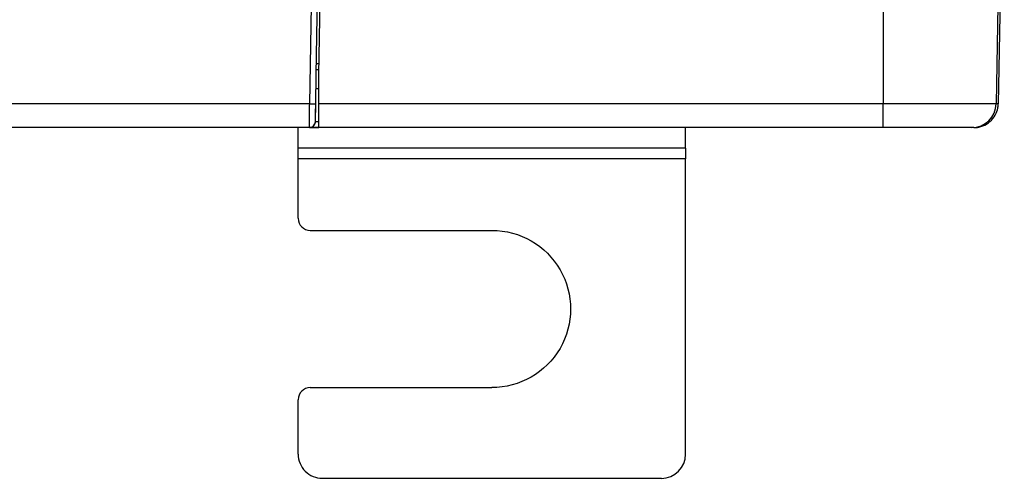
# Model space of a CAD drawing. Header units: inches. Extents: x -115 to 727, y 98 to 694.
# Tile 5 of 37: x 260 to 317, y 281 to 308. Entities that reach past the tile are written whole.
import ezdxf

# ---------------------------------------------------------------- set-up
doc = ezdxf.new("R2010")
doc.units = ezdxf.units.IN
doc.header["$MEASUREMENT"] = 0
doc.layers.add('Capa 1', color=7, linetype='Continuous')

# ---------------------------------------------------------------- blocks, each defined once
blk = doc.blocks.new('block 1294')
at = {"layer": 'Capa 1', "color": 250, "lineweight": 25}
blk.add_lwpolyline([(276.049, 299.421), (276.049, 300.035)], dxfattribs=at)
blk = doc.blocks.new('block 1295')
at = {"layer": 'Capa 1', "color": 250, "lineweight": 25}
blk.add_lwpolyline([(298.726, 300.034), (298.726, 299.421)], dxfattribs=at)
blk = doc.blocks.new('block 1296')
at = {"layer": 'Capa 1', "color": 250, "lineweight": 25}
blk.add_lwpolyline([(298.726, 282.113), (298.726, 299.421)], dxfattribs=at)
blk = doc.blocks.new('block 1297')
at = {"layer": 'Capa 1', "color": 250, "lineweight": 25}
blk.add_lwpolyline([(298.726, 300.034), (298.726, 301.246)], dxfattribs=at)
blk = doc.blocks.new('block 1298')
at = {"layer": 'Capa 1', "color": 250, "lineweight": 25}
blk.add_lwpolyline([(276.049, 300.034), (276.049, 301.246)], dxfattribs=at)
blk = doc.blocks.new('block 1299')
at = {"layer": 'Capa 1', "color": 250, "lineweight": 25}
blk.add_lwpolyline([(276.049, 295.932), (276.049, 299.421)], dxfattribs=at)
blk = doc.blocks.new('block 1300')
at = {"layer": 'Capa 1', "color": 250, "lineweight": 25}
blk.add_lwpolyline([(297.309, 280.695), (277.466, 280.695)], dxfattribs=at)
blk = doc.blocks.new('block 1301')
at = {"layer": 'Capa 1', "color": 250, "lineweight": 25}
blk.add_open_spline([(297.309, 280.695), (298.091, 280.695), (298.726, 281.331), (298.726, 282.112)], degree=3, dxfattribs=at)
blk = doc.blocks.new('block 1302')
at = {"layer": 'Capa 1', "color": 250, "lineweight": 25}
blk.add_open_spline([(276.049, 295.932), (276.049, 295.541), (276.366, 295.224), (276.757, 295.224)], degree=3, dxfattribs=at)
blk = doc.blocks.new('block 1303')
at = {"layer": 'Capa 1', "color": 250, "lineweight": 25}
blk.add_lwpolyline([(276.757, 295.224), (287.387, 295.224)], dxfattribs=at)
blk = doc.blocks.new('block 1304')
at = {"layer": 'Capa 1', "color": 250, "lineweight": 25}
blk.add_open_spline([(287.387, 295.224), (289.035, 295.224), (290.556, 294.345), (291.378, 292.917)], degree=3, dxfattribs=at)
blk = doc.blocks.new('block 1305')
at = {"layer": 'Capa 1', "color": 250, "lineweight": 25}
blk.add_open_spline([(291.378, 292.917), (292.201, 291.49), (292.198, 289.733), (291.374, 288.309)], degree=3, dxfattribs=at)
blk = doc.blocks.new('block 1306')
at = {"layer": 'Capa 1', "color": 250, "lineweight": 25}
blk.add_open_spline([(291.374, 288.309), (290.547, 286.884), (289.024, 286.008), (287.377, 286.011)], degree=3, dxfattribs=at)
blk = doc.blocks.new('block 1307')
at = {"layer": 'Capa 1', "color": 250, "lineweight": 25}
blk.add_lwpolyline([(276.757, 286.011), (287.378, 286.011)], dxfattribs=at)
blk = doc.blocks.new('block 1308')
at = {"layer": 'Capa 1', "color": 250, "lineweight": 25}
blk.add_open_spline([(276.757, 286.011), (276.366, 286.011), (276.049, 285.693), (276.049, 285.303)], degree=3, dxfattribs=at)
blk = doc.blocks.new('block 1309')
at = {"layer": 'Capa 1', "color": 250, "lineweight": 25}
blk.add_lwpolyline([(276.049, 282.113), (276.049, 285.302)], dxfattribs=at)
blk = doc.blocks.new('block 1310')
at = {"layer": 'Capa 1', "color": 250, "lineweight": 25}
blk.add_open_spline([(276.464, 281.111), (276.73, 280.845), (277.091, 280.696), (277.466, 280.696)], degree=3, dxfattribs=at)
blk = doc.blocks.new('block 1311')
at = {"layer": 'Capa 1', "color": 250, "lineweight": 25}
blk.add_open_spline([(276.049, 282.113), (276.049, 281.737), (276.198, 281.377), (276.464, 281.111)], degree=3, dxfattribs=at)
blk = doc.blocks.new('block 1312')
at = {"layer": 'Capa 1', "color": 250, "lineweight": 25}
blk.add_lwpolyline([(298.726, 300.034), (276.049, 300.034)], dxfattribs=at)
blk = doc.blocks.new('block 1313')
at = {"layer": 'Capa 1', "color": 250, "lineweight": 25}
blk.add_lwpolyline([(298.726, 299.421), (276.049, 299.421)], dxfattribs=at)
blk = doc.blocks.new('block 1385')
at = {"layer": 'Capa 1', "color": 250, "lineweight": 25}
blk.add_lwpolyline([(310.291, 301.247), (277.268, 301.247)], dxfattribs=at)
blk = doc.blocks.new('block 1386')
at = {"layer": 'Capa 1', "color": 250, "lineweight": 25}
blk.add_lwpolyline([(315.479, 301.247), (310.291, 301.247)], dxfattribs=at)
blk = doc.blocks.new('block 1387')
at = {"layer": 'Capa 1', "color": 250, "lineweight": 25}
blk.add_open_spline([(315.479, 301.247), (316.25, 301.247), (316.881, 301.867), (316.895, 302.64)], degree=3, dxfattribs=at)
blk = doc.blocks.new('block 1389')
at = {"layer": 'Capa 1', "color": 250, "lineweight": 25}
blk.add_lwpolyline([(317.379, 330.302), (316.895, 302.639)], dxfattribs=at)
blk = doc.blocks.new('block 1390')
at = {"layer": 'Capa 1', "color": 250, "lineweight": 25}
blk.add_lwpolyline([(277.268, 302.64), (277.268, 304.365)], dxfattribs=at)
blk = doc.blocks.new('block 1391')
at = {"layer": 'Capa 1', "color": 250, "lineweight": 25}
blk.add_lwpolyline([(277.268, 304.365), (277.72, 330.299)], dxfattribs=at)
blk = doc.blocks.new('block 1393')
at = {"layer": 'Capa 1', "color": 250, "lineweight": 25}
blk.add_lwpolyline([(277.268, 303.515), (277.092, 303.515)], dxfattribs=at)
blk = doc.blocks.new('block 1401')
at = {"layer": 'Capa 1', "color": 250, "lineweight": 25}
blk.add_lwpolyline([(277.268, 301.247), (277.268, 302.64)], dxfattribs=at)
blk = doc.blocks.new('block 1427')
at = {"layer": 'Capa 1', "color": 250, "lineweight": 25}
blk.add_lwpolyline([(310.291, 330.302), (310.291, 302.639)], dxfattribs=at)
blk = doc.blocks.new('block 1428')
at = {"layer": 'Capa 1', "color": 250, "lineweight": 25}
blk.add_lwpolyline([(310.291, 302.64), (277.268, 302.64)], dxfattribs=at)
blk = doc.blocks.new('block 1433')
at = {"layer": 'Capa 1', "color": 250, "lineweight": 25}
blk.add_open_spline([(310.291, 301.247), (310.291, 301.248), (310.291, 301.253), (310.291, 301.253), (310.291, 301.253), (310.291, 301.26), (310.291, 301.26), (310.291, 301.26), (310.291, 301.271), (310.291, 301.271), (310.291, 301.271), (310.291, 301.284), (310.291, 301.284), (310.291, 301.284), (310.291, 301.3), (310.291, 301.3), (310.291, 301.3), (310.291, 301.319), (310.291, 301.319), (310.291, 301.319), (310.291, 301.341), (310.291, 301.341), (310.291, 301.341), (310.291, 301.365), (310.291, 301.365), (310.291, 301.365), (310.291, 301.393), (310.291, 301.393), (310.291, 301.393), (310.291, 301.422), (310.291, 301.422), (310.291, 301.422), (310.291, 301.455), (310.291, 301.455), (310.291, 301.455), (310.291, 301.49), (310.291, 301.49), (310.291, 301.49), (310.291, 301.527), (310.291, 301.527), (310.291, 301.527), (310.291, 301.567), (310.291, 301.567), (310.291, 301.567), (310.291, 301.609), (310.291, 301.609), (310.291, 301.609), (310.291, 301.654), (310.291, 301.654), (310.291, 301.654), (310.291, 301.7), (310.291, 301.7), (310.291, 301.7), (310.291, 301.748), (310.291, 301.748), (310.291, 301.748), (310.291, 301.799), (310.291, 301.799), (310.291, 301.799), (310.291, 301.851), (310.291, 301.851), (310.291, 301.851), (310.291, 301.905), (310.291, 301.905), (310.291, 301.905), (310.291, 301.96), (310.291, 301.96), (310.291, 301.96), (310.291, 302.017), (310.291, 302.017), (310.291, 302.017), (310.291, 302.075), (310.291, 302.075), (310.291, 302.075), (310.291, 302.135), (310.291, 302.135), (310.291, 302.135), (310.291, 302.195), (310.291, 302.195), (310.291, 302.195), (310.291, 302.257), (310.291, 302.257), (310.291, 302.257), (310.291, 302.319), (310.291, 302.319), (310.291, 302.319), (310.291, 302.383), (310.291, 302.383), (310.291, 302.383), (310.291, 302.446), (310.291, 302.446), (310.291, 302.446), (310.291, 302.511), (310.291, 302.511), (310.291, 302.511), (310.291, 302.575), (310.291, 302.575), (310.291, 302.575), (310.291, 302.64), (310.291, 302.64)], degree=3, knots=[0, 0, 0, 0, 1, 1, 1, 2, 2, 2, 3, 3, 3, 4, 4, 4, 5, 5, 5, 6, 6, 6, 7, 7, 7, 8, 8, 8, 9, 9, 9, 10, 10, 10, 11, 11, 11, 12, 12, 12, 13, 13, 13, 14, 14, 14, 15, 15, 15, 16, 16, 16, 17, 17, 17, 18, 18, 18, 19, 19, 19, 20, 20, 20, 21, 21, 21, 22, 22, 22, 23, 23, 23, 24, 24, 24, 25, 25, 25, 26, 26, 26, 27, 27, 27, 28, 28, 28, 29, 29, 29, 30, 30, 30, 31, 31, 31, 32, 32, 32, 33, 33, 33, 33], dxfattribs=at)
blk = doc.blocks.new('block 1441')
at = {"layer": 'Capa 1', "color": 250, "lineweight": 25}
blk.add_open_spline([(316.895, 302.64), (316.893, 302.64), (316.883, 302.64), (316.883, 302.64), (316.883, 302.64), (316.865, 302.64), (316.865, 302.64), (316.865, 302.64), (316.844, 302.64), (316.844, 302.64), (316.844, 302.64), (316.814, 302.64), (316.814, 302.64), (316.814, 302.64), (316.777, 302.64), (316.777, 302.64), (316.777, 302.64), (316.736, 302.64), (316.736, 302.64), (316.736, 302.64), (316.688, 302.64), (316.688, 302.64), (316.688, 302.64), (316.633, 302.64), (316.633, 302.64), (316.633, 302.64), (316.572, 302.64), (316.572, 302.64), (316.572, 302.64), (316.504, 302.64), (316.504, 302.64), (316.504, 302.64), (316.432, 302.64), (316.432, 302.64), (316.432, 302.64), (316.352, 302.64), (316.352, 302.64), (316.352, 302.64), (316.268, 302.64), (316.268, 302.64), (316.268, 302.64), (316.176, 302.64), (316.176, 302.64), (316.176, 302.64), (316.078, 302.64), (316.078, 302.64), (316.078, 302.64), (315.975, 302.64), (315.975, 302.64), (315.975, 302.64), (315.867, 302.64), (315.867, 302.64), (315.867, 302.64), (315.754, 302.64), (315.754, 302.64), (315.754, 302.64), (315.635, 302.64), (315.635, 302.64), (315.635, 302.64), (315.51, 302.64), (315.51, 302.64), (315.51, 302.64), (315.379, 302.64), (315.379, 302.64), (315.379, 302.64), (315.244, 302.64), (315.244, 302.64), (315.244, 302.64), (315.105, 302.64), (315.105, 302.64), (315.105, 302.64), (314.961, 302.64), (314.961, 302.64), (314.961, 302.64), (314.812, 302.64), (314.812, 302.64), (314.812, 302.64), (314.658, 302.64), (314.658, 302.64), (314.658, 302.64), (314.5, 302.64), (314.5, 302.64), (314.5, 302.64), (314.34, 302.64), (314.34, 302.64), (314.34, 302.64), (314.174, 302.64), (314.174, 302.64), (314.174, 302.64), (314.004, 302.64), (314.004, 302.64), (314.004, 302.64), (313.83, 302.64), (313.83, 302.64), (313.83, 302.64), (313.652, 302.64), (313.652, 302.64), (313.652, 302.64), (313.473, 302.64), (313.473, 302.64), (313.473, 302.64), (313.289, 302.64), (313.289, 302.64), (313.289, 302.64), (313.104, 302.64), (313.104, 302.64), (313.104, 302.64), (312.914, 302.64), (312.914, 302.64), (312.914, 302.64), (312.723, 302.64), (312.723, 302.64), (312.723, 302.64), (312.529, 302.64), (312.529, 302.64), (312.529, 302.64), (312.332, 302.64), (312.332, 302.64), (312.332, 302.64), (312.135, 302.64), (312.135, 302.64), (312.135, 302.64), (311.934, 302.64), (311.934, 302.64), (311.934, 302.64), (311.732, 302.64), (311.732, 302.64), (311.732, 302.64), (311.529, 302.64), (311.529, 302.64), (311.529, 302.64), (311.324, 302.64), (311.324, 302.64), (311.324, 302.64), (311.119, 302.64), (311.119, 302.64), (311.119, 302.64), (310.912, 302.64), (310.912, 302.64), (310.912, 302.64), (310.707, 302.64), (310.707, 302.64), (310.707, 302.64), (310.498, 302.64), (310.498, 302.64), (310.498, 302.64), (310.291, 302.64), (310.291, 302.64)], degree=3, knots=[0, 0, 0, 0, 1, 1, 1, 2, 2, 2, 3, 3, 3, 4, 4, 4, 5, 5, 5, 6, 6, 6, 7, 7, 7, 8, 8, 8, 9, 9, 9, 10, 10, 10, 11, 11, 11, 12, 12, 12, 13, 13, 13, 14, 14, 14, 15, 15, 15, 16, 16, 16, 17, 17, 17, 18, 18, 18, 19, 19, 19, 20, 20, 20, 21, 21, 21, 22, 22, 22, 23, 23, 23, 24, 24, 24, 25, 25, 25, 26, 26, 26, 27, 27, 27, 28, 28, 28, 29, 29, 29, 30, 30, 30, 31, 31, 31, 32, 32, 32, 33, 33, 33, 34, 34, 34, 35, 35, 35, 36, 36, 36, 37, 37, 37, 38, 38, 38, 39, 39, 39, 40, 40, 40, 41, 41, 41, 42, 42, 42, 43, 43, 43, 44, 44, 44, 45, 45, 45, 46, 46, 46, 47, 47, 47, 48, 48, 48, 49, 49, 49, 49], dxfattribs=at)
blk = doc.blocks.new('block 1525')
at = {"layer": 'Capa 1', "color": 250, "lineweight": 25}
blk.add_lwpolyline([(276.704, 301.247), (201.994, 301.247)], dxfattribs=at)
blk = doc.blocks.new('block 1526')
at = {"layer": 'Capa 1', "color": 250, "lineweight": 25}
blk.add_lwpolyline([(277.268, 301.247), (276.705, 301.247)], dxfattribs=at)
blk = doc.blocks.new('block 1527')
at = {"layer": 'Capa 1', "color": 250, "lineweight": 25}
blk.add_lwpolyline([(315.605, 301.247), (315.479, 301.247)], dxfattribs=at)
blk = doc.blocks.new('block 1528')
at = {"layer": 'Capa 1', "color": 250, "lineweight": 25}
blk.add_lwpolyline([(276.704, 301.247), (276.807, 301.247)], dxfattribs=at)
blk = doc.blocks.new('block 1529')
at = {"layer": 'Capa 1', "color": 250, "lineweight": 25}
blk.add_lwpolyline([(276.807, 301.247), (277.267, 301.247)], dxfattribs=at)
blk = doc.blocks.new('block 1562')
at = {"layer": 'Capa 1', "color": 250, "lineweight": 25}
blk.add_open_spline([(276.704, 301.247), (276.735, 301.247), (276.766, 301.251), (276.795, 301.259)], degree=3, dxfattribs=at)
blk = doc.blocks.new('block 1563')
at = {"layer": 'Capa 1', "color": 250, "lineweight": 25}
blk.add_open_spline([(276.795, 301.259), (276.806, 301.262), (276.817, 301.266), (276.828, 301.27)], degree=3, dxfattribs=at)
blk = doc.blocks.new('block 1564')
at = {"layer": 'Capa 1', "color": 250, "lineweight": 25}
blk.add_open_spline([(276.828, 301.27), (276.846, 301.276), (276.863, 301.284), (276.88, 301.293)], degree=3, dxfattribs=at)
blk = doc.blocks.new('block 1565')
at = {"layer": 'Capa 1', "color": 250, "lineweight": 25}
blk.add_open_spline([(276.88, 301.293), (276.892, 301.3), (276.903, 301.309), (276.915, 301.316)], degree=3, dxfattribs=at)
blk = doc.blocks.new('block 1566')
at = {"layer": 'Capa 1', "color": 250, "lineweight": 25}
blk.add_open_spline([(276.915, 301.316), (276.928, 301.326), (276.94, 301.337), (276.953, 301.349)], degree=3, dxfattribs=at)
blk = doc.blocks.new('block 1567')
at = {"layer": 'Capa 1', "color": 250, "lineweight": 25}
blk.add_open_spline([(276.953, 301.349), (276.963, 301.359), (276.974, 301.371), (276.983, 301.384)], degree=3, dxfattribs=at)
blk = doc.blocks.new('block 1568')
at = {"layer": 'Capa 1', "color": 250, "lineweight": 25}
blk.add_open_spline([(276.984, 301.384), (276.993, 301.396), (277.002, 301.407), (277.009, 301.421)], degree=3, dxfattribs=at)
blk = doc.blocks.new('block 1569')
at = {"layer": 'Capa 1', "color": 250, "lineweight": 25}
blk.add_open_spline([(277.009, 301.421), (277.018, 301.437), (277.027, 301.454), (277.033, 301.471)], degree=3, dxfattribs=at)
blk = doc.blocks.new('block 1570')
at = {"layer": 'Capa 1', "color": 250, "lineweight": 25}
blk.add_open_spline([(277.034, 301.471), (277.038, 301.481), (277.042, 301.492), (277.045, 301.505)], degree=3, dxfattribs=at)
blk = doc.blocks.new('block 1571')
at = {"layer": 'Capa 1', "color": 250, "lineweight": 25}
blk.add_open_spline([(277.045, 301.505), (277.053, 301.534), (277.058, 301.564), (277.058, 301.595)], degree=3, dxfattribs=at)
blk = doc.blocks.new('block 1572')
at = {"layer": 'Capa 1', "color": 250, "lineweight": 25}
blk.add_open_spline([(276.704, 301.247), (276.897, 301.247), (277.055, 301.402), (277.058, 301.595)], degree=3, dxfattribs=at)
blk = doc.blocks.new('block 1573')
at = {"layer": 'Capa 1', "color": 250, "lineweight": 25}
blk.add_open_spline([(315.605, 301.247), (315.695, 301.247), (315.787, 301.256), (315.875, 301.272)], degree=3, dxfattribs=at)
blk = doc.blocks.new('block 1574')
at = {"layer": 'Capa 1', "color": 250, "lineweight": 25}
blk.add_open_spline([(316.994, 302.381), (317.012, 302.466), (317.021, 302.553), (317.023, 302.64)], degree=3, dxfattribs=at)
blk = doc.blocks.new('block 1575')
at = {"layer": 'Capa 1', "color": 250, "lineweight": 25}
blk.add_open_spline([(317.012, 302.489), (317.018, 302.539), (317.021, 302.589), (317.023, 302.639)], degree=3, dxfattribs=at)
blk = doc.blocks.new('block 1576')
at = {"layer": 'Capa 1', "color": 250, "lineweight": 25}
blk.add_open_spline([(316.904, 302.096), (316.959, 302.221), (316.996, 302.353), (317.012, 302.489)], degree=3, dxfattribs=at)
blk = doc.blocks.new('block 1577')
at = {"layer": 'Capa 1', "color": 250, "lineweight": 25}
blk.add_open_spline([(316.232, 301.393), (316.531, 301.54), (316.77, 301.79), (316.904, 302.096)], degree=3, dxfattribs=at)
blk = doc.blocks.new('block 1578')
at = {"layer": 'Capa 1', "color": 250, "lineweight": 25}
blk.add_open_spline([(315.777, 301.258), (315.936, 301.276), (316.09, 301.322), (316.232, 301.393)], degree=3, dxfattribs=at)
blk = doc.blocks.new('block 1579')
at = {"layer": 'Capa 1', "color": 250, "lineweight": 25}
blk.add_open_spline([(315.605, 301.247), (315.664, 301.247), (315.721, 301.25), (315.777, 301.258)], degree=3, dxfattribs=at)
blk = doc.blocks.new('block 1584')
at = {"layer": 'Capa 1', "color": 250, "lineweight": 25}
blk.add_lwpolyline([(317.225, 314.213), (317.096, 306.772)], dxfattribs=at)
blk = doc.blocks.new('block 1585')
at = {"layer": 'Capa 1', "color": 250, "lineweight": 25}
blk.add_lwpolyline([(317.096, 306.772), (317.023, 302.64)], dxfattribs=at)
blk = doc.blocks.new('block 1586')
at = {"layer": 'Capa 1', "color": 250, "lineweight": 25}
blk.add_lwpolyline([(277.077, 302.64), (277.106, 304.368)], dxfattribs=at)
blk = doc.blocks.new('block 1587')
at = {"layer": 'Capa 1', "color": 250, "lineweight": 25}
blk.add_lwpolyline([(277.107, 304.368), (277.56, 330.302)], dxfattribs=at)
blk = doc.blocks.new('block 1588')
at = {"layer": 'Capa 1', "color": 250, "lineweight": 25}
blk.add_lwpolyline([(277.059, 301.595), (277.077, 302.639)], dxfattribs=at)
blk = doc.blocks.new('block 1589')
at = {"layer": 'Capa 1', "color": 250, "lineweight": 25}
blk.add_lwpolyline([(277.059, 301.595), (277.072, 302.351)], dxfattribs=at)
blk = doc.blocks.new('block 1590')
at = {"layer": 'Capa 1', "color": 250, "lineweight": 25}
blk.add_lwpolyline([(277.112, 304.648), (277.273, 304.65)], dxfattribs=at)
blk = doc.blocks.new('block 1592')
at = {"layer": 'Capa 1', "color": 250, "lineweight": 25}
blk.add_lwpolyline([(276.723, 302.64), (201.994, 302.64)], dxfattribs=at)
blk = doc.blocks.new('block 1593')
at = {"layer": 'Capa 1', "color": 250, "lineweight": 25}
blk.add_lwpolyline([(276.723, 302.64), (277.206, 330.303)], dxfattribs=at)
blk = doc.blocks.new('block 1596')
at = {"layer": 'Capa 1', "color": 250, "lineweight": 25}
blk.add_lwpolyline([(317.023, 302.64), (317.01, 302.639), (316.975, 302.638), (316.918, 302.638), (316.895, 302.638)], dxfattribs=at)
blk = doc.blocks.new('block 1597')
at = {"layer": 'Capa 1', "color": 250, "lineweight": 25}
blk.add_lwpolyline([(315.605, 301.247), (315.605, 301.253)], dxfattribs=at)
blk = doc.blocks.new('block 1598')
at = {"layer": 'Capa 1', "color": 250, "lineweight": 25}
blk.add_lwpolyline([(276.723, 302.64), (276.813, 302.639), (276.899, 302.638), (276.973, 302.638), (277.03, 302.638), (277.064, 302.639), (277.077, 302.64)], dxfattribs=at)
blk = doc.blocks.new('block 1599')
at = {"layer": 'Capa 1', "color": 250, "lineweight": 25}
blk.add_lwpolyline([(277.268, 301.595), (277.187, 301.595), (277.127, 301.595), (277.087, 301.595), (277.065, 301.595), (277.059, 301.595)], dxfattribs=at)
blk = doc.blocks.new('block 1600')
at = {"layer": 'Capa 1', "color": 250, "lineweight": 25}
blk.add_lwpolyline([(277.118, 304.997), (277.279, 304.999)], dxfattribs=at)
blk = doc.blocks.new('block 1602')
at = {"layer": 'Capa 1', "color": 250, "lineweight": 25}
blk.add_lwpolyline([(276.704, 301.247), (276.704, 301.255), (276.704, 301.277), (276.705, 301.311), (276.705, 301.354), (276.706, 301.407), (276.707, 301.465), (276.708, 301.528), (276.709, 301.593), (276.71, 301.661), (276.71, 301.729), (276.711, 301.799), (276.712, 301.869), (276.713, 301.938), (276.714, 302.01), (276.715, 302.081), (276.716, 302.154), (276.717, 302.228), (276.718, 302.305), (276.719, 302.383), (276.72, 302.465), (276.721, 302.551), (276.723, 302.64)], dxfattribs=at)
blk = doc.blocks.new('block 48')
at = {"layer": 'Capa 1'}
for name in ['block 1593', 'block 1587', 'block 1391', 'block 1427', 'block 1389', 'block 1584', 'block 1585', 'block 1600', 'block 1586', 'block 1590', 'block 1390', 'block 1393', 'block 1592', 'block 1602', 'block 1598', 'block 1588', 'block 1401', 'block 1428', 'block 1433', 'block 1441', 'block 1387', 'block 1596', 'block 1574', 'block 1575', 'block 1589', 'block 1577', 'block 1576', 'block 1572', 'block 1568', 'block 1569', 'block 1570', 'block 1571', 'block 1599', 'block 1525', 'block 1298', 'block 1562', 'block 1528', 'block 1526', 'block 1563', 'block 1529', 'block 1564', 'block 1565', 'block 1566', 'block 1567', 'block 1385', 'block 1297', 'block 1386', 'block 1527', 'block 1573', 'block 1579', 'block 1597', 'block 1578', 'block 1294', 'block 1312', 'block 1295', 'block 1299', 'block 1313', 'block 1296', 'block 1302', 'block 1303', 'block 1304', 'block 1305', 'block 1306', 'block 1308', 'block 1307', 'block 1309', 'block 1311', 'block 1301', 'block 1310', 'block 1300']:
    blk.add_blockref(name, (0, 0), dxfattribs=at)

msp = doc.modelspace()

# ---------------------------------------------------------------- block references
at = {"layer": 'Capa 1'}
msp.add_blockref('block 48', (0, 0), dxfattribs=at)

doc.saveas('drawing.dxf')
